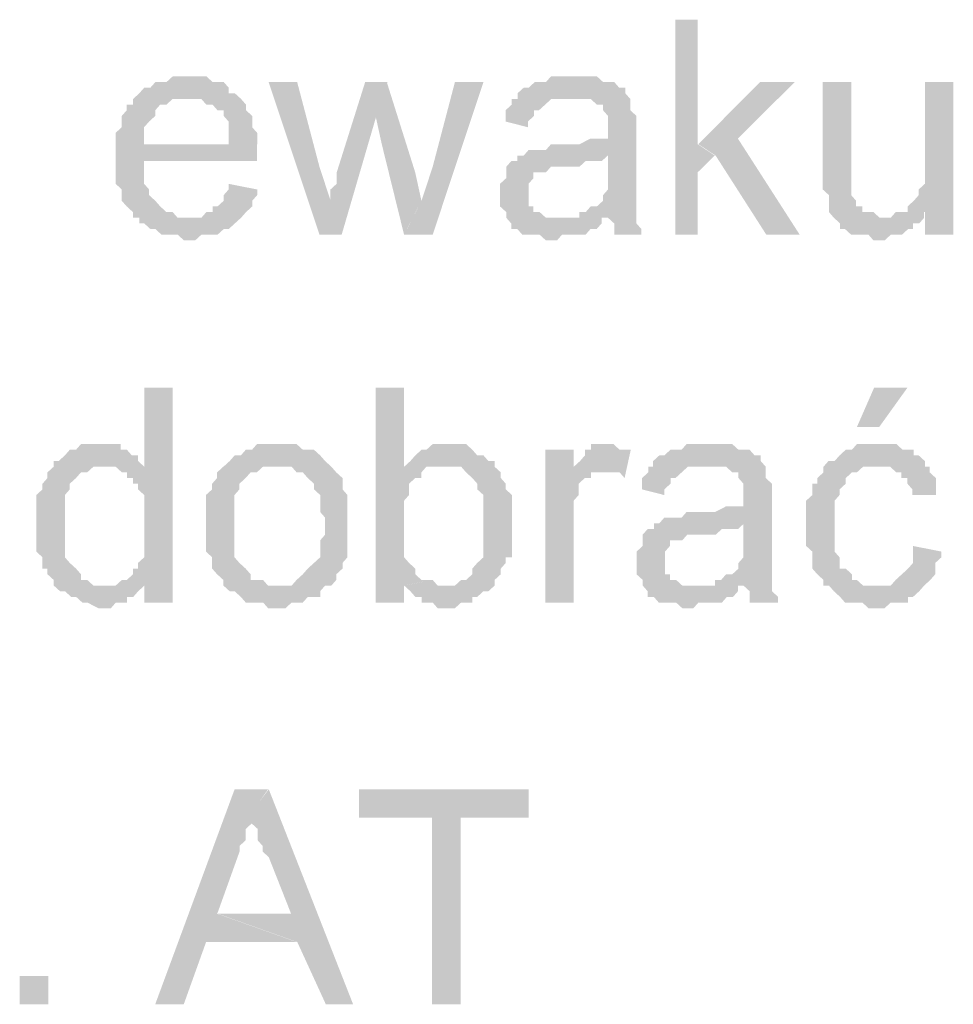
# Model space of a CAD drawing. Header units: millimetres. Extents: x -523 to 1404227, y -783705 to 1038705.
# Tile 125 of 256: x 406126 to 406825, y 228786 to 229523. Entities that reach past the tile are written whole.
import ezdxf

# ---------------------------------------------------------------- set-up
doc = ezdxf.new("R2010")
doc.units = ezdxf.units.MM
doc.linetypes.add('ACAD_ISO08W100', pattern=[36, 24, -3, 6, -3])
doc.layers.add('!!ELEKTRYKA', color=7, linetype='Continuous')

msp = doc.modelspace()

# ---------------------------------------------------------------- hatches: boundary and pattern name
at = {"layer": '!!ELEKTRYKA', "linetype": 'ACAD_ISO08W100'}
for points in [[(406633.43, 229522.83), (406616.76, 229522.83), (406616.76, 229361.96), (406633.43, 229361.96), (406633.43, 229408.53), (406646.4, 229421.22), (406633.43, 229429.69)], [(406253.73, 229480.47), (406249.09, 229480.47), (406244.44, 229480.47), (406240.73, 229480.47), (406236.08, 229476.24), (406232.37, 229476.24), (406227.73, 229476.24), (406224.01, 229472), (406219.37, 229472), (406215.65, 229467.77), (406211.01, 229463.54), (406253.73, 229463.54), (406253.73, 229463.54), (406257.45, 229463.54), (406262.09, 229463.54), (406265.8, 229459.3), (406270.45, 229459.3), (406274.16, 229455.07), (406278.81, 229455.07), (406278.81, 229450.83), (406278.81, 229450.83), (406282.52, 229446.6), (406282.52, 229442.37), (406282.52, 229438.14), (406282.52, 229429.67), (406219.37, 229429.67), (406303.88, 229429.67), (406303.88, 229433.9), (406303.88, 229438.14), (406300.17, 229442.37), (406300.17, 229446.6), (406300.17, 229450.83), (406295.52, 229455.07), (406295.52, 229459.3), (406291.81, 229463.54), (406291.81, 229463.54), (406287.16, 229467.77), (406282.52, 229467.77), (406282.52, 229472), (406278.81, 229476.24), (406274.16, 229476.24), (406270.45, 229476.24), (406265.8, 229480.47), (406262.09, 229480.47), (406257.45, 229480.47)], [(406541.4, 229480.47), (406536.77, 229480.47), (406533.06, 229480.47), (406528.42, 229480.47), (406523.79, 229480.47), (406520.08, 229476.24), (406515.45, 229476.24), (406511.74, 229476.24), (406507.1, 229472.01), (406503.4, 229472.01), (406498.76, 229467.77), (406498.76, 229463.54), (406536.77, 229463.54), (406541.4, 229463.54), (406545.11, 229463.54), (406549.74, 229463.54), (406553.45, 229463.54), (406558.09, 229459.31), (406562.72, 229459.31), (406562.72, 229455.07), (406562.72, 229455.07), (406566.43, 229450.84), (406566.43, 229446.6), (406566.43, 229442.37), (406566.43, 229442.37), (406566.43, 229433.9), (406562.72, 229433.9), (406558.09, 229433.9), (406558.09, 229433.9), (406553.45, 229433.9), (406545.11, 229429.68), (406541.4, 229429.68), (406536.77, 229429.68), (406533.06, 229429.68), (406523.79, 229429.68), (406520.08, 229425.44), (406515.45, 229425.44), (406515.45, 229425.44), (406511.74, 229425.44), (406507.1, 229425.44), (406503.4, 229421.2), (406566.43, 229421.2), (406566.43, 229412.74), (406566.43, 229408.5), (406566.43, 229404.27), (406566.43, 229400.04), (406566.43, 229395.8), (406562.72, 229391.57), (406562.72, 229391.57), (406562.72, 229387.34), (406558.09, 229383.11), (406553.45, 229383.11), (406549.74, 229378.87), (406545.11, 229378.87), (406545.11, 229374.63), (406566.43, 229374.63), (406566.43, 229374.63), (406571.06, 229370.41), (406571.06, 229366.17), (406571.06, 229361.93), (406591.46, 229361.93), (406591.46, 229361.93), (406591.46, 229366.17), (406587.75, 229370.41), (406587.75, 229374.63), (406587.75, 229378.87), (406587.75, 229378.87), (406587.75, 229383.11), (406587.75, 229387.34), (406587.75, 229391.57), (406587.75, 229395.8), (406587.75, 229404.27), (406587.75, 229408.5), (406587.75, 229438.14), (406587.75, 229438.14), (406587.75, 229442.37), (406587.75, 229446.6), (406587.75, 229450.84), (406583.11, 229455.07), (406583.11, 229455.07), (406583.11, 229459.31), (406583.11, 229463.54), (406579.41, 229467.77), (406579.41, 229472.01), (406574.77, 229472.01), (406571.06, 229476.24), (406566.43, 229476.24), (406562.72, 229476.24), (406558.09, 229480.47), (406553.45, 229480.47), (406549.74, 229480.47), (406545.11, 229480.47)], [(406333.79, 229476.24), (406312.45, 229476.24), (406350.5, 229361.94), (406358.85, 229387.34), (406350.5, 229412.74)], [(406401.43, 229476.25), (406384.73, 229476.25), (406363.39, 229408.51), (406363.39, 229404.28), (406363.39, 229400.05), (406358.75, 229395.82), (406358.75, 229391.57), (406358.75, 229387.34), (406358.75, 229387.34), (406350.4, 229361.95), (406367.1, 229361.95), (406393.08, 229450.85)], [(406400.84, 229476.26), (406392.49, 229450.85), (406397.13, 229429.69), (406413.83, 229361.95), (406426.81, 229387.35), (406422.18, 229408.52)], [(406473.24, 229476.25), (406451.91, 229476.25), (406435.22, 229412.74), (406426.87, 229387.35), (406413.88, 229361.95), (406435.22, 229361.95)], [(406706.25, 229476.24), (406680.32, 229476.24), (406634.01, 229429.68), (406646.98, 229421.21), (406684.95, 229361.94), (406709.95, 229361.94), (406663.65, 229433.91)], [(406748.46, 229476.25), (406727.17, 229476.25), (406727.17, 229404.28), (406727.17, 229404.28), (406727.17, 229400.04), (406727.17, 229395.81), (406731.8, 229391.58), (406731.8, 229387.34), (406731.8, 229383.11), (406731.8, 229378.88), (406735.5, 229374.65), (406735.5, 229374.65), (406740.13, 229370.42), (406740.13, 229366.18), (406743.83, 229366.18), (406748.46, 229361.95), (406752.16, 229361.95), (406756.79, 229361.95), (406761.41, 229361.95), (406765.12, 229357.71), (406769.74, 229357.71), (406769.74, 229357.71), (406773.45, 229357.71), (406778.07, 229361.95), (406781.77, 229361.95), (406786.4, 229361.95), (406791.03, 229366.18), (406794.73, 229366.18), (406794.73, 229370.42), (406799.36, 229370.42), (406803.06, 229374.65), (406773.45, 229374.65), (406769.74, 229374.65), (406765.12, 229378.88), (406761.41, 229378.88), (406756.79, 229378.88), (406756.79, 229383.11), (406752.16, 229383.11), (406752.16, 229387.34), (406748.46, 229391.58), (406748.46, 229395.81), (406748.46, 229395.81), (406748.46, 229404.28), (406748.46, 229408.51), (406748.46, 229412.75)], [(406824.88, 229476.25), (406803.6, 229476.25), (406803.6, 229416.98), (406803.6, 229416.98), (406803.6, 229408.51), (406803.6, 229404.28), (406803.6, 229400.05), (406798.98, 229395.81), (406798.98, 229391.58), (406798.98, 229391.58), (406795.28, 229387.35), (406790.65, 229383.11), (406790.65, 229378.88), (406803.6, 229378.88), (406803.6, 229361.94), (406824.88, 229361.94)], [(406210.9, 229463.55), (406210.9, 229463.55), (406210.9, 229459.32), (406206.26, 229459.32), (406206.26, 229455.09), (406202.54, 229450.85), (406202.54, 229446.62), (406202.54, 229442.38), (406197.9, 229438.15), (406197.9, 229433.92), (406197.9, 229429.68), (406197.9, 229425.45), (406197.9, 229416.99), (406197.9, 229412.75), (406197.9, 229408.52), (406197.9, 229404.28), (406197.9, 229400.05), (406202.54, 229395.82), (406202.54, 229391.59), (406202.54, 229387.35), (406206.26, 229383.11), (406206.26, 229383.11), (406210.9, 229378.88), (406210.9, 229374.64), (406252.7, 229374.64), (406252.7, 229374.64), (406248.98, 229374.64), (406244.34, 229374.64), (406240.62, 229378.88), (406235.98, 229378.88), (406231.34, 229383.11), (406227.62, 229387.35), (406227.62, 229387.35), (406227.62, 229387.35), (406222.98, 229391.59), (406222.98, 229395.82), (406219.26, 229400.05), (406219.26, 229404.28), (406219.26, 229408.52), (406219.26, 229416.99), (406303.78, 229416.99), (406303.78, 229416.99), (406303.78, 229421.21), (406303.78, 229425.45), (406303.78, 229429.68), (406219.26, 229429.68), (406219.26, 229429.68), (406219.26, 229438.15), (406219.26, 229442.38), (406222.98, 229446.62), (406222.98, 229446.62), (406227.62, 229450.85), (406227.62, 229455.09), (406231.34, 229459.32), (406235.98, 229459.32), (406240.62, 229463.55), (406244.34, 229463.55), (406248.98, 229463.55), (406252.7, 229463.55)], [(406498.13, 229463.56), (406494.43, 229463.56), (406494.43, 229459.32), (406489.79, 229455.09), (406489.79, 229450.86), (406489.79, 229446.62), (406506.48, 229442.39), (406506.48, 229446.62), (406511.11, 229450.86), (406511.11, 229455.09), (406514.82, 229455.09), (406519.45, 229459.32), (406519.45, 229459.32), (406524.09, 229463.56), (406527.8, 229463.56), (406532.43, 229463.56), (406536.14, 229463.56)], [(406502.34, 229421.22), (406498.63, 229421.22), (406498.63, 229416.99), (406493.99, 229416.99), (406490.29, 229412.75), (406490.29, 229408.52), (406490.29, 229404.29), (406485.65, 229400.05), (406485.65, 229395.82), (406485.65, 229391.59), (406485.65, 229391.59), (406485.65, 229387.35), (406485.65, 229383.12), (406490.29, 229378.89), (406490.29, 229374.65), (406493.99, 229370.42), (406493.99, 229370.42), (406493.99, 229366.19), (406498.63, 229366.19), (406502.34, 229361.95), (406506.97, 229361.95), (406510.68, 229361.95), (406515.31, 229361.95), (406519.95, 229357.72), (406523.66, 229357.72), (406528.29, 229357.72), (406532, 229361.95), (406536.64, 229361.95), (406540.34, 229361.95), (406544.98, 229361.95), (406549.61, 229361.95), (406553.32, 229366.19), (406557.96, 229366.19), (406561.67, 229370.42), (406561.67, 229374.65), (406528.29, 229374.65), (406528.29, 229374.65), (406523.66, 229374.65), (406519.95, 229374.65), (406515.31, 229378.89), (406510.68, 229378.89), (406510.68, 229383.12), (406506.97, 229383.12), (406506.97, 229387.35), (406506.97, 229391.59), (406506.97, 229395.82), (406506.97, 229400.05), (406510.68, 229404.29), (406510.68, 229404.29), (406510.68, 229408.52), (406515.31, 229408.52), (406519.95, 229408.52), (406523.66, 229412.75), (406528.29, 229412.75), (406532, 229412.75), (406536.64, 229412.75), (406540.34, 229412.75), (406544.98, 229412.75), (406549.61, 229416.99), (406553.32, 229416.99), (406557.96, 229416.99), (406561.67, 229416.99), (406566.3, 229421.22)], [(406282.52, 229400.03), (406282.52, 229395.8), (406278.81, 229391.57), (406278.81, 229387.33), (406274.16, 229383.1), (406270.45, 229383.1), (406270.45, 229378.86), (406265.8, 229378.86), (406262.09, 229374.63), (406257.45, 229374.63), (406253.73, 229374.63), (406211.01, 229374.63), (406215.65, 229374.63), (406215.65, 229370.4), (406219.37, 229370.4), (406224.01, 229366.17), (406227.73, 229366.17), (406232.37, 229361.93), (406236.08, 229361.93), (406240.73, 229361.93), (406244.44, 229361.93), (406249.09, 229357.7), (406253.73, 229357.7), (406257.45, 229357.7), (406262.09, 229361.93), (406265.8, 229361.93), (406270.45, 229361.93), (406274.16, 229361.93), (406278.81, 229366.17), (406282.52, 229366.17), (406287.16, 229370.4), (406287.16, 229370.4), (406291.81, 229374.63), (406295.52, 229378.86), (406295.52, 229378.86), (406300.17, 229383.1), (406300.17, 229387.33), (406303.88, 229391.57), (406303.88, 229395.8)], [(406790.06, 229378.89), (406786.36, 229378.89), (406781.73, 229378.89), (406778.03, 229374.66), (406773.4, 229374.66), (406803.01, 229374.66), (406803.01, 229378.89)], [(406240.7, 229247.64), (406219.34, 229247.64), (406219.34, 229188.37), (406189.62, 229188.37), (406189.62, 229188.37), (406194.26, 229188.37), (406197.98, 229188.37), (406202.62, 229184.14), (406206.34, 229184.14), (406206.34, 229179.91), (406210.98, 229179.91), (406210.98, 229175.67), (406214.7, 229175.67), (406214.7, 229171.43), (406219.34, 229167.2), (406219.34, 229162.97), (406219.34, 229158.74), (406219.34, 229154.5), (406219.34, 229150.27), (406219.34, 229141.8), (406219.34, 229137.57), (406219.34, 229133.33), (406219.34, 229129.1), (406219.34, 229124.87), (406219.34, 229120.64), (406214.7, 229116.4), (406214.7, 229112.17), (406210.98, 229112.17), (406210.98, 229107.94), (406206.34, 229103.7), (406202.62, 229103.7), (406197.98, 229099.47), (406219.34, 229099.47), (406219.34, 229086.77), (406240.7, 229086.77)], [(406413.83, 229247.65), (406392.49, 229247.65), (406392.49, 229086.78), (406413.83, 229086.78), (406413.83, 229099.48), (406435.16, 229103.71), (406430.52, 229103.71), (406426.81, 229103.71), (406422.18, 229107.95), (406422.18, 229112.18), (406417.54, 229116.41), (406417.54, 229116.41), (406413.83, 229120.65), (406413.83, 229124.88), (406413.83, 229129.12), (406413.83, 229133.35), (406413.83, 229141.82), (406413.83, 229146.05), (406413.83, 229150.28), (406413.83, 229154.51), (406413.83, 229158.74), (406413.83, 229162.98), (406417.54, 229167.21), (406417.54, 229171.44), (406417.54, 229175.68), (406422.18, 229179.91), (406426.81, 229179.91), (406426.81, 229184.15), (406430.52, 229188.38), (406435.16, 229188.38), (406438.87, 229188.38), (406443.51, 229188.38), (406413.83, 229188.38)], [(406185.01, 229205.31), (406185.01, 229205.31), (406181.3, 229205.31), (406176.65, 229205.31), (406172, 229205.31), (406168.29, 229201.08), (406163.64, 229201.08), (406159.93, 229196.85), (406159.93, 229196.85), (406155.28, 229192.61), (406151.56, 229192.61), (406151.56, 229188.38), (406146.92, 229184.15), (406146.92, 229179.91), (406143.2, 229175.68), (406143.2, 229175.68), (406143.2, 229171.44), (406138.55, 229167.22), (406138.55, 229162.98), (406138.55, 229158.74), (406138.55, 229154.51), (406138.55, 229150.28), (406138.55, 229146.04), (406138.55, 229141.81), (406138.55, 229137.58), (406138.55, 229133.35), (406138.55, 229129.11), (406138.55, 229124.87), (406143.2, 229120.65), (406143.2, 229116.41), (406143.2, 229112.17), (406146.92, 229112.17), (406146.92, 229107.95), (406151.56, 229103.71), (406151.56, 229099.48), (406189.66, 229099.48), (406185.01, 229099.48), (406181.3, 229099.48), (406176.65, 229103.71), (406172, 229103.71), (406172, 229107.95), (406168.29, 229112.17), (406168.29, 229112.17), (406163.64, 229116.41), (406163.64, 229116.41), (406159.93, 229120.65), (406159.93, 229124.87), (406159.93, 229129.11), (406159.93, 229133.35), (406159.93, 229137.58), (406159.93, 229146.04), (406159.93, 229146.04), (406159.93, 229150.28), (406159.93, 229154.51), (406159.93, 229158.74), (406159.93, 229162.98), (406159.93, 229167.22), (406163.64, 229171.44), (406163.64, 229175.68), (406168.29, 229179.91), (406168.29, 229179.91), (406172, 229184.15), (406176.65, 229184.15), (406181.3, 229188.38), (406185.01, 229188.38), (406189.66, 229188.38), (406219.39, 229188.38), (406214.74, 229192.61), (406214.74, 229196.85), (406210.1, 229196.85), (406206.38, 229201.08), (406201.74, 229201.08), (406201.74, 229205.31), (406198.02, 229205.31), (406189.66, 229205.31)], [(406321.34, 229205.3), (406312.05, 229205.3), (406308.34, 229205.3), (406303.7, 229205.3), (406299.99, 229201.07), (406295.34, 229201.07), (406295.34, 229201.07), (406291.63, 229196.83), (406286.99, 229196.83), (406283.28, 229192.6), (406283.28, 229192.6), (406278.63, 229188.37), (406321.34, 229188.37), (406321.34, 229188.37), (406325.05, 229188.37), (406329.69, 229188.37), (406333.4, 229184.14), (406338.05, 229184.14), (406341.76, 229179.9), (406341.76, 229179.9), (406346.4, 229175.67), (406346.4, 229171.44), (406351.04, 229167.2), (406351.04, 229162.96), (406351.04, 229158.73), (406351.04, 229154.5), (406354.75, 229150.26), (406354.75, 229146.03), (406354.75, 229146.03), (406354.75, 229137.56), (406351.04, 229133.33), (406351.04, 229129.1), (406351.04, 229124.86), (406351.04, 229120.63), (406346.4, 229116.4), (406346.4, 229116.4), (406341.76, 229112.17), (406341.76, 229112.17), (406338.05, 229107.93), (406333.4, 229103.7), (406333.4, 229103.7), (406329.69, 229099.47), (406325.05, 229099.47), (406321.34, 229099.47), (406278.63, 229099.47), (406283.28, 229095.23), (406286.99, 229095.23), (406291.63, 229091), (406291.63, 229091), (406295.34, 229086.77), (406299.99, 229086.77), (406303.7, 229086.77), (406308.34, 229086.77), (406312.05, 229082.53), (406321.34, 229082.53), (406321.34, 229082.53), (406325.05, 229082.53), (406329.69, 229086.77), (406333.4, 229086.77), (406338.05, 229086.77), (406341.76, 229091), (406346.4, 229091), (406351.04, 229091), (406351.04, 229095.23), (406354.75, 229099.47), (406359.4, 229099.47), (406363.11, 229103.7), (406363.11, 229107.93), (406367.75, 229112.17), (406367.75, 229112.17), (406367.75, 229116.4), (406371.46, 229120.63), (406371.46, 229120.63), (406371.46, 229124.86), (406371.46, 229129.1), (406371.46, 229137.56), (406371.46, 229141.8), (406371.46, 229146.03), (406371.46, 229150.26), (406371.46, 229154.5), (406371.46, 229158.73), (406371.46, 229162.96), (406371.46, 229167.2), (406367.75, 229171.44), (406367.75, 229175.67), (406367.75, 229179.9), (406363.11, 229184.14), (406359.4, 229188.37), (406359.4, 229188.37), (406354.75, 229192.6), (406351.04, 229196.83), (406351.04, 229196.83), (406346.4, 229201.07), (406341.76, 229201.07), (406338.05, 229201.07), (406333.4, 229205.3), (406329.69, 229205.3), (406325.05, 229205.3)], [(406448.2, 229205.31), (406443.56, 229205.31), (406438.93, 229205.31), (406435.22, 229205.31), (406430.58, 229201.08), (406426.87, 229201.08), (406422.23, 229196.84), (406422.23, 229196.84), (406418.52, 229192.61), (406413.88, 229188.37), (406443.56, 229188.37), (406448.2, 229188.37), (406451.91, 229188.37), (406456.55, 229188.37), (406460.26, 229184.14), (406464.9, 229179.9), (406464.9, 229179.9), (406464.9, 229179.9), (406468.61, 229175.67), (406468.61, 229171.44), (406473.24, 229167.21), (406473.24, 229162.98), (406473.24, 229158.74), (406473.24, 229154.51), (406473.24, 229150.27), (406473.24, 229146.04), (406473.24, 229146.04), (406473.24, 229137.57), (406473.24, 229133.34), (406473.24, 229129.11), (406473.24, 229124.87), (406473.24, 229120.64), (406468.61, 229116.41), (406468.61, 229116.41), (406464.9, 229112.17), (406464.9, 229107.94), (406460.26, 229103.7), (406456.55, 229103.7), (406451.91, 229099.47), (406448.2, 229099.47), (406443.56, 229099.47), (406413.88, 229099.47), (406418.52, 229095.24), (406422.23, 229091.01), (406426.87, 229091.01), (406426.87, 229086.77), (406430.58, 229086.77), (406435.22, 229086.77), (406438.93, 229082.54), (406443.56, 229082.54), (406448.2, 229082.54), (406451.91, 229082.54), (406456.55, 229086.77), (406460.26, 229086.77), (406464.9, 229086.77), (406464.9, 229091.01), (406468.61, 229091.01), (406473.24, 229095.24), (406476.95, 229095.24), (406481.59, 229099.47), (406481.59, 229099.47), (406481.59, 229103.7), (406486.23, 229107.94), (406486.23, 229112.17), (406489.94, 229116.41), (406489.94, 229120.64), (406494.57, 229120.64), (406494.57, 229129.11), (406494.57, 229133.34), (406494.57, 229137.57), (406494.57, 229141.8), (406494.57, 229146.04), (406494.57, 229146.04), (406494.57, 229154.51), (406494.57, 229158.74), (406494.57, 229162.98), (406494.57, 229167.21), (406489.94, 229171.44), (406489.94, 229171.44), (406489.94, 229175.67), (406486.23, 229179.9), (406486.23, 229184.14), (406481.59, 229188.37), (406481.59, 229192.61), (406476.95, 229192.61), (406473.24, 229196.84), (406468.61, 229196.84), (406464.9, 229201.08), (406464.9, 229201.08), (406460.26, 229205.31), (406456.55, 229205.31), (406451.91, 229205.31)], [(406540.78, 229201.09), (406519.46, 229201.09), (406519.46, 229086.78), (406540.78, 229086.78), (406540.78, 229146.05), (406540.78, 229150.29), (406540.78, 229154.51), (406540.78, 229158.75), (406540.78, 229162.98), (406544.49, 229167.22), (406544.49, 229171.45), (406544.49, 229171.45), (406544.49, 229175.68), (406549.12, 229179.92), (406553.75, 229179.92), (406553.75, 229184.15), (406557.46, 229184.15), (406562.1, 229184.15), (406540.78, 229184.15)], [(406565.87, 229205.31), (406565.87, 229205.31), (406557.53, 229205.31), (406553.83, 229205.31), (406553.83, 229201.07), (406549.19, 229201.07), (406549.19, 229196.85), (406545.49, 229192.61), (406540.85, 229188.38), (406540.85, 229184.14), (406562.17, 229184.14), (406565.87, 229184.14), (406570.51, 229184.14), (406575.14, 229184.14), (406578.85, 229179.91), (406583.48, 229201.07), (406578.85, 229201.07), (406575.14, 229201.07), (406570.51, 229205.31), (406570.51, 229205.31)], [(406642.81, 229205.3), (406638.18, 229205.3), (406634.47, 229205.3), (406629.84, 229205.3), (406625.21, 229205.3), (406621.5, 229201.07), (406616.87, 229201.07), (406613.17, 229201.07), (406608.54, 229196.84), (406604.83, 229196.84), (406600.2, 229192.6), (406600.2, 229188.37), (406638.18, 229188.37), (406642.81, 229188.37), (406646.51, 229188.37), (406651.15, 229188.37), (406654.85, 229188.37), (406659.48, 229184.14), (406664.11, 229184.14), (406664.11, 229179.9), (406664.11, 229179.9), (406667.82, 229175.67), (406667.82, 229171.44), (406667.82, 229167.2), (406667.82, 229167.2), (406667.82, 229158.74), (406664.11, 229158.74), (406659.48, 229158.74), (406659.48, 229158.74), (406654.85, 229158.74), (406646.51, 229154.5), (406642.81, 229154.5), (406638.18, 229154.5), (406634.47, 229154.5), (406625.21, 229154.5), (406621.5, 229150.27), (406616.87, 229150.27), (406616.87, 229150.27), (406613.17, 229150.27), (406608.54, 229150.27), (406604.83, 229146.04), (406667.82, 229146.04), (406667.82, 229137.57), (406667.82, 229133.34), (406667.82, 229129.1), (406667.82, 229124.87), (406667.82, 229120.64), (406664.11, 229116.4), (406664.11, 229116.4), (406664.11, 229112.17), (406659.48, 229107.94), (406654.85, 229107.94), (406651.15, 229103.7), (406646.51, 229103.7), (406646.51, 229099.47), (406667.82, 229099.47), (406667.82, 229099.47), (406672.45, 229095.24), (406672.45, 229091), (406672.45, 229086.77), (406693.76, 229086.77), (406693.76, 229086.77), (406693.76, 229091), (406689.13, 229095.24), (406689.13, 229099.47), (406689.13, 229103.7), (406689.13, 229103.7), (406689.13, 229107.94), (406689.13, 229112.17), (406689.13, 229116.4), (406689.13, 229120.64), (406689.13, 229129.1), (406689.13, 229133.34), (406689.13, 229162.97), (406689.13, 229162.97), (406689.13, 229167.2), (406689.13, 229171.44), (406689.13, 229175.67), (406684.49, 229179.9), (406684.49, 229179.9), (406684.49, 229184.14), (406684.49, 229188.37), (406680.79, 229192.6), (406680.79, 229196.84), (406676.16, 229196.84), (406672.45, 229201.07), (406667.82, 229201.07), (406664.11, 229201.07), (406659.48, 229205.3), (406654.85, 229205.3), (406651.15, 229205.3), (406646.51, 229205.3)], [(406769.36, 229205.3), (406765.66, 229205.3), (406761.03, 229205.3), (406757.33, 229205.3), (406752.7, 229205.3), (406748.99, 229201.07), (406744.37, 229201.07), (406739.74, 229196.83), (406739.74, 229196.83), (406736.04, 229192.6), (406731.41, 229192.6), (406727.71, 229188.37), (406727.71, 229184.13), (406723.08, 229179.9), (406723.08, 229175.67), (406719.38, 229175.67), (406719.38, 229171.43), (406719.38, 229167.2), (406714.75, 229162.97), (406714.75, 229158.73), (406714.75, 229154.5), (406714.75, 229150.26), (406714.75, 229146.03), (406714.75, 229137.56), (406714.75, 229133.33), (406714.75, 229129.1), (406719.38, 229124.86), (406719.38, 229120.63), (406719.38, 229116.4), (406719.38, 229112.16), (406723.08, 229107.93), (406723.08, 229107.93), (406727.71, 229103.69), (406727.71, 229099.46), (406765.66, 229099.46), (406765.66, 229099.46), (406761.03, 229099.46), (406757.33, 229099.46), (406752.7, 229103.69), (406748.99, 229103.69), (406748.99, 229107.93), (406744.37, 229112.16), (406744.37, 229112.16), (406739.74, 229112.16), (406739.74, 229116.4), (406739.74, 229120.63), (406736.04, 229124.86), (406736.04, 229129.1), (406736.04, 229133.33), (406736.04, 229137.56), (406736.04, 229146.03), (406736.04, 229146.03), (406736.04, 229150.26), (406736.04, 229154.5), (406736.04, 229158.73), (406736.04, 229162.97), (406739.74, 229167.2), (406739.74, 229171.43), (406744.37, 229175.67), (406744.37, 229179.9), (406744.37, 229179.9), (406748.99, 229184.13), (406752.7, 229184.13), (406757.33, 229188.37), (406761.03, 229188.37), (406765.66, 229188.37), (406769.36, 229188.37), (406803.61, 229188.37), (406803.61, 229192.6), (406798.98, 229196.83), (406795.28, 229196.83), (406795.28, 229201.07), (406790.65, 229201.07), (406786.95, 229201.07), (406782.32, 229205.3), (406778.61, 229205.3), (406773.99, 229205.3)], [(406278.52, 229188.39), (406278.52, 229188.39), (406273.88, 229184.14), (406273.88, 229179.91), (406270.17, 229175.68), (406270.17, 229171.44), (406265.52, 229167.21), (406265.52, 229162.98), (406265.52, 229158.74), (406265.52, 229154.51), (406265.52, 229150.28), (406265.52, 229146.04), (406265.52, 229146.04), (406265.52, 229137.58), (406265.52, 229133.34), (406265.52, 229129.11), (406265.52, 229124.88), (406270.17, 229120.64), (406270.17, 229116.41), (406270.17, 229112.18), (406273.88, 229107.94), (406273.88, 229107.94), (406278.52, 229103.71), (406278.52, 229099.48), (406320.3, 229099.48), (406316.58, 229099.48), (406311.94, 229099.48), (406308.23, 229103.71), (406303.59, 229103.71), (406298.95, 229103.71), (406298.95, 229107.94), (406295.23, 229112.18), (406295.23, 229112.18), (406290.59, 229116.41), (406290.59, 229116.41), (406286.88, 229120.64), (406286.88, 229124.88), (406286.88, 229129.11), (406286.88, 229133.34), (406286.88, 229137.58), (406286.88, 229146.04), (406286.88, 229146.04), (406286.88, 229150.28), (406286.88, 229154.51), (406286.88, 229158.74), (406286.88, 229162.98), (406286.88, 229167.21), (406290.59, 229171.44), (406290.59, 229175.68), (406295.23, 229179.91), (406295.23, 229179.91), (406298.95, 229184.14), (406303.59, 229184.14), (406308.23, 229188.39), (406311.94, 229188.39), (406316.58, 229188.39), (406320.3, 229188.39)], [(406600.26, 229188.36), (406596.55, 229188.36), (406596.55, 229184.13), (406591.92, 229179.89), (406591.92, 229175.66), (406591.92, 229171.43), (406608.59, 229167.19), (406608.59, 229171.43), (406613.22, 229175.66), (406613.22, 229179.89), (406616.93, 229179.89), (406621.56, 229184.13), (406621.56, 229184.13), (406626.19, 229188.36), (406629.9, 229188.36), (406634.53, 229188.36), (406638.24, 229188.36)], [(406803.5, 229188.38), (406769.26, 229188.38), (406769.26, 229188.38), (406773.89, 229188.38), (406777.59, 229188.38), (406782.22, 229184.15), (406785.92, 229184.15), (406785.92, 229179.91), (406790.54, 229179.91), (406790.54, 229175.68), (406794.24, 229171.45), (406794.24, 229167.22), (406811.82, 229167.22), (406811.82, 229171.45), (406811.82, 229175.68), (406811.82, 229179.91), (406807.2, 229184.15), (406807.2, 229188.38)], [(406604.45, 229146.03), (406600.75, 229146.03), (406600.75, 229141.79), (406596.12, 229141.79), (406592.41, 229137.56), (406592.41, 229133.33), (406592.41, 229129.09), (406587.78, 229124.86), (406587.78, 229120.62), (406587.78, 229116.39), (406587.78, 229116.39), (406587.78, 229112.16), (406587.78, 229107.92), (406592.41, 229103.69), (406592.41, 229099.46), (406596.12, 229095.22), (406596.12, 229095.22), (406596.12, 229090.99), (406600.75, 229090.99), (406604.45, 229086.76), (406609.08, 229086.76), (406612.79, 229086.76), (406617.42, 229086.76), (406622.05, 229082.53), (406625.76, 229082.53), (406630.39, 229082.53), (406634.1, 229086.76), (406638.73, 229086.76), (406642.44, 229086.76), (406647.07, 229086.76), (406651.7, 229086.76), (406655.4, 229090.99), (406660.04, 229090.99), (406663.74, 229095.22), (406663.74, 229099.46), (406630.39, 229099.46), (406630.39, 229099.46), (406625.76, 229099.46), (406622.05, 229099.46), (406617.42, 229103.69), (406612.79, 229103.69), (406612.79, 229107.92), (406609.08, 229107.92), (406609.08, 229112.16), (406609.08, 229116.39), (406609.08, 229120.62), (406609.08, 229124.86), (406612.79, 229129.09), (406612.79, 229129.09), (406612.79, 229133.33), (406617.42, 229133.33), (406622.05, 229133.33), (406625.76, 229137.56), (406630.39, 229137.56), (406634.1, 229137.56), (406638.73, 229137.56), (406642.44, 229137.56), (406647.07, 229137.56), (406651.7, 229141.79), (406655.4, 229141.79), (406660.04, 229141.79), (406663.74, 229141.79), (406668.37, 229146.03)], [(406794.73, 229129.11), (406794.73, 229124.87), (406794.73, 229120.64), (406794.73, 229116.4), (406791.03, 229112.17), (406791.03, 229112.17), (406786.4, 229107.94), (406781.77, 229103.7), (406781.77, 229103.7), (406778.07, 229099.47), (406773.45, 229099.47), (406765.12, 229099.47), (406727.17, 229099.47), (406731.8, 229099.47), (406735.5, 229095.23), (406740.13, 229091), (406740.13, 229091), (406743.83, 229086.78), (406748.46, 229086.78), (406752.16, 229086.78), (406756.79, 229086.78), (406761.41, 229082.54), (406769.74, 229082.54), (406773.45, 229082.54), (406778.07, 229086.78), (406781.77, 229086.78), (406786.4, 229086.78), (406791.03, 229086.78), (406791.03, 229091), (406794.73, 229091), (406799.36, 229095.23), (406799.36, 229095.23), (406803.06, 229099.47), (406807.69, 229103.7), (406807.69, 229103.7), (406811.39, 229107.94), (406811.39, 229112.17), (406811.39, 229116.4), (406816.02, 229120.64), (406816.02, 229124.87)], [(406198.12, 229099.46), (406194.4, 229099.46), (406189.76, 229099.46), (406151.67, 229099.46), (406156.31, 229095.23), (406160.03, 229095.23), (406164.67, 229091), (406164.67, 229091), (406168.39, 229091), (406173.03, 229086.76), (406173.03, 229086.76), (406176.75, 229086.76), (406185.11, 229082.53), (406189.76, 229082.53), (406194.4, 229082.53), (406198.12, 229086.76), (406202.76, 229086.76), (406206.48, 229086.76), (406206.48, 229091), (406211.13, 229091), (406214.84, 229095.23), (406219.49, 229099.46), (406219.49, 229099.46)], [(406435.22, 229103.7), (406413.88, 229099.47), (406413.88, 229099.47), (406443.56, 229099.47), (406443.56, 229099.47), (406438.93, 229099.47)], [(406312.07, 228947.07), (406287, 228947.07), (406227.57, 228786.2), (406248.93, 228786.2), (406265.64, 228832.77), (406333.43, 228832.77), (406274, 228853.93), (406290.72, 228900.5), (406290.72, 228900.5), (406290.72, 228904.73), (406295.36, 228908.97), (406295.36, 228913.2), (406295.36, 228917.44), (406300, 228921.67), (406300, 228925.91), (406300, 228930.13)], [(406312.56, 228947.05), (406299.56, 228930.12), (406299.56, 228925.89), (406299.56, 228921.65), (406304.2, 228917.42), (406304.2, 228913.19), (406304.2, 228908.95), (406307.91, 228904.72), (406307.91, 228900.49), (406312.56, 228896.26), (406329.27, 228853.92), (406274.49, 228853.92), (406333.91, 228832.76), (406355.26, 228786.18), (406375.68, 228786.18)], [(406507.16, 228947.07), (406380.07, 228947.07), (406380.07, 228925.9), (406434.8, 228925.9), (406434.8, 228786.19), (406456.14, 228786.19), (406456.14, 228925.9), (406507.16, 228925.9)]]:
    msp.add_hatch(color=7, dxfattribs=at).paths.add_polyline_path(points)

# ---------------------------------------------------------------- linework, layer by layer
at = {"layer": '!!ELEKTRYKA', "color": 7, "linetype": 'ACAD_ISO08W100', "lineweight": -3}
for points in [[(406790.64, 229247.64), (406765.66, 229247.64), (406769.36, 229218.01), (406752.7, 229218.01)], [(406126.13, 228786.19), (406126.13, 228807.36), (406147.51, 228786.19), (406147.51, 228807.36)]]:
    msp.add_solid(points, dxfattribs=at)

doc.saveas('drawing.dxf')
